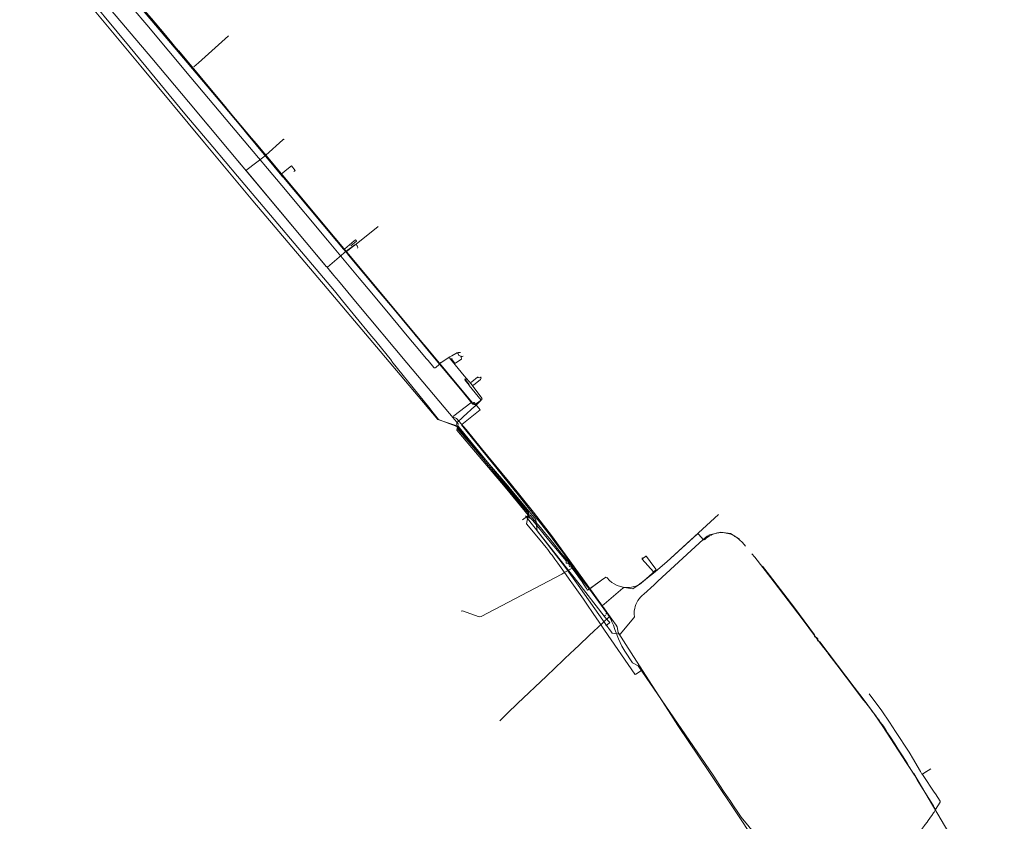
# Model space of a CAD drawing. Header units: metres. Extents: x 101611 to 104516, y 400799 to 405808.
# Tile 6 of 9: x 102099 to 102966, y 404403 to 405108. Entities that reach past the tile are written whole.
import ezdxf
from ezdxf.lldxf.tags import DXFTag

# ---------------------------------------------------------------- set-up
doc = ezdxf.new("R2010")
doc.units = ezdxf.units.M
for name, color, linetype, lineweight in [('B-WE-KL-ET_MS_10 KV_ENEXIS NETBEHEER BV-G', 130, 'KL-MS-SO', 18), ('B-WE-KL-ET_MS_ENEXIS NETBEHEER BV-G', 130, 'KL-MS-SO', 18), ('B-WE-KL-GAS_HD_POLYETHYLEEN PE_110_8 BAR_ENEXIS NETBEHEER BV-G', 30, 'KL-GAS_HD-SO', 18), ('B-WE-KL-GAS_HD_POLYETHYLEEN PE_160_8 BAR_ENEXIS NETBEHEER BV-G', 30, 'KL-GAS_HD-SO', 18), ('B-WE-KL-GAS_HD_POLYETHYLEEN PE_32_8 BAR_ENEXIS NETBEHEER BV-G', 30, 'KL-GAS_HD-SO', 18), ('B-WE-KL-GAS_HD_POLYETHYLEEN PE_63_8 BAR_ENEXIS NETBEHEER BV-G', 30, 'KL-GAS_HD-SO', 18), ('B-WE-KL-GAS_HD_STAAL_100_8 BAR_ENEXIS NETBEHEER BV-G', 30, 'KL-GAS_HD-SO', 18), ('B-WE-KL-GAS_HD_STAAL_150_8 BAR_ENEXIS NETBEHEER BV-G', 30, 'KL-GAS_HD-SO', 18), ('B-WE-KL-GAS_HD_STAAL_50_8 BAR_ENEXIS NETBEHEER BV-G', 30, 'KL-GAS_HD-SO', 18), ('B-WE-KL-GAS_HD_STAAL_60_8 BAR_ENEXIS NETBEHEER BV-G', 30, 'KL-GAS_HD-SO', 18), ('B-WE-KL-GAS_HD_STAAL_80_8 BAR_ENEXIS NETBEHEER BV-G', 30, 'KL-GAS_HD-SO', 18), ('B-WE-KL-GAS_HD_STAAL_80_ENEXIS NETBEHEER BV-G', 30, 'KL-GAS_HD-SO', 18), ('B-WE-KL-WATER_GRIJS GIETIJZER_100_BRABANT WATER-G', 170, 'KL-WATER-SO', 18), ('B-WE-KL-WATER_POLYETHYLEEN PE_160_BRABANT WATER-G', 170, 'KL-WATER-SO', 18), ('B-WE-KL-WATER_POLYVINYLCHLORIDE PVC_110_BRABANT WATER-G', 170, 'KL-WATER-SO', 18), ('B-WE-KL-WATER_POLYVINYLCHLORIDE PVC_160_BRABANT WATER-G', 170, 'KL-WATER-SO', 18)]:
    doc.layers.add(name, color=color, linetype=linetype, lineweight=lineweight)
tags = doc.linetypes.add('KL-GAS_HD-SO', pattern='A,4,-1,[69,NLCS.SHX,S=0.5,R=0,X=0,Y=0],-1,4,-1,["H",Standard,S=1,R=0,X=0,Y=-0.5],-2', length=13).pattern_tags.tags
tags[18] = DXFTag(74, 10)
tags = doc.linetypes.add('KL-MS-SO', pattern='A,4,-1,[103,NLCS.SHX,S=0.75,R=0,X=0,Y=0],-1,4,-1,["M",Standard,S=1,R=0,X=0,Y=-0.5],-2', length=13).pattern_tags.tags
tags[18] = DXFTag(74, 10)
doc.linetypes.add('KL-WATER-SO', pattern='A,7,-0.5,[168,NLCS.SHX,S=0.75,R=0,X=0.75,Y=0],-2', length=9.5)

msp = doc.modelspace()

# ---------------------------------------------------------------- linework, layer by layer
at = {"layer": 'B-WE-KL-ET_MS_10 KV_ENEXIS NETBEHEER BV-G', "flags": 128}
for points in [[(102112.695, 405198), (102144.29, 405159.09), (102168.68, 405129.35), (102214.99, 405074.33), (102247.13, 405035.91), (102278.685, 404998.442)], [(102302.736, 405004.125), (102283.964, 405026.473), (102283.531, 405027.011), (102283.159, 405027.467), (102281.644, 405029.309), (102279.53, 405031.861), (102277.788, 405033.956), (102238.558, 405080.839), (102238.162, 405081.242), (102237.254, 405082.28), (102236.097, 405083.632), (102234.909, 405085.034), (102232.482, 405087.918), (102225.746, 405096.026), (102214.573, 405109.413), (102210.564, 405114.202), (102202.119, 405124.271), (102197.682, 405129.551), (102190.541, 405138.145), (102189.601, 405139.27), (102188.06, 405141.051), (102186.373, 405143.025), (102184.542, 405145.191), (102183.572, 405146.346), (102181.522, 405148.801), (102179.328, 405151.448), (102176.989, 405154.287), (102175.765, 405155.779), (102173.208, 405158.907), (102171.876, 405160.543), (102169.101, 405163.959), (102167.66, 405165.739), (102161.577, 405173.191), (102149.093, 405188.053), (102147.941, 405189.519), (102145.075, 405193.126), (102143.486, 405195.096), (102142.316, 405196.527), (102141.102, 405198)], [(102144.29, 405159.09), (102168.68, 405129.35), (102214.99, 405074.33), (102247.13, 405035.91), (102283.079, 404993.224), (102350.94, 404912.1)], [(102479.417, 404807.863), (102478.879, 404808.451), (102477.38, 404810.354), (102475.913, 404810.61), (102469.63, 404806.689), (102468.645, 404805.713), (102467.725, 404804.645), (102465.2, 404802.451), (102464.544, 404802.015), (102463.807, 404801.924), (102463.17, 404802.309), (102458.204, 404808.263), (102456.927, 404809.802), (102447.829, 404820.823), (102441.367, 404828.418), (102425.933, 404846.912), (102408.774, 404867.594), (102397.552, 404880.824), (102369.589, 404914.158), (102329.393, 404962.418), (102296.371, 405001.812), (102285.14, 405014.862), (102249.34, 405057.319), (102210.651, 405103.732), (102186.59, 405132.338), (102178.665, 405141.851), (102166.496, 405156.592)], [(102479.417, 404807.863), (102478.879, 404808.451), (102477.38, 404810.354), (102475.913, 404810.61), (102469.63, 404806.689), (102468.645, 404805.713), (102467.725, 404804.645), (102465.2, 404802.451), (102464.544, 404802.015), (102463.807, 404801.924), (102463.17, 404802.309), (102458.204, 404808.263), (102456.927, 404809.802), (102447.829, 404820.823), (102441.367, 404828.418), (102425.933, 404846.912), (102408.774, 404867.594), (102397.552, 404880.824), (102369.589, 404914.158), (102329.393, 404962.418), (102296.371, 405001.812), (102285.14, 405014.862), (102249.34, 405057.319), (102210.651, 405103.732), (102186.59, 405132.338), (102178.665, 405141.851), (102166.496, 405156.592)], [(102486.883, 404815.299), (102486.761, 404815.285), (102486.618, 404815.289), (102486.454, 404815.311), (102486.269, 404815.352), (102485.971, 404815.411), (102485.672, 404815.436), (102485.372, 404815.427), (102485.071, 404815.383), (102484.494, 404815.266), (102484.011, 404815.148), (102483.542, 404814.994), (102483.086, 404814.802), (102482.645, 404814.573), (102479.177, 404812.599), (102477.46, 404811.575), (102469.63, 404806.689), (102469.342, 404806.487), (102469.082, 404806.257), (102468.85, 404805.999), (102468.645, 404805.713), (102468.444, 404805.421), (102468.224, 404805.146), (102467.984, 404804.887), (102467.725, 404804.645), (102465.2, 404802.451), (102464.887, 404802.213), (102464.544, 404802.015), (102464.366, 404801.944), (102464.184, 404801.905), (102463.997, 404801.899), (102463.807, 404801.924), (102463.623, 404801.979), (102463.455, 404802.062), (102463.304, 404802.172), (102463.17, 404802.309), (102458.204, 404808.263), (102456.927, 404809.802), (102447.829, 404820.823), (102441.367, 404828.418), (102425.933, 404846.912), (102408.774, 404867.594), (102397.552, 404880.824), (102369.589, 404914.158), (102329.393, 404962.418), (102296.371, 405001.812), (102285.14, 405014.862), (102249.34, 405057.319), (102210.651, 405103.732), (102186.59, 405132.338), (102178.665, 405141.851), (102166.496, 405156.592)], [(102486.883, 404815.299), (102486.761, 404815.285), (102486.618, 404815.289), (102486.454, 404815.311), (102486.269, 404815.352), (102485.971, 404815.411), (102485.672, 404815.436), (102485.372, 404815.427), (102485.071, 404815.383), (102484.494, 404815.266), (102484.011, 404815.148), (102483.542, 404814.994), (102483.086, 404814.802), (102482.645, 404814.573), (102479.177, 404812.599), (102477.46, 404811.575), (102469.63, 404806.689), (102469.342, 404806.487), (102469.082, 404806.257), (102468.85, 404805.999), (102468.645, 404805.713), (102468.444, 404805.421), (102468.224, 404805.146), (102467.984, 404804.887), (102467.725, 404804.645), (102465.2, 404802.451), (102464.887, 404802.213), (102464.544, 404802.015), (102464.366, 404801.944), (102464.184, 404801.905), (102463.997, 404801.899), (102463.807, 404801.924), (102463.623, 404801.979), (102463.455, 404802.062), (102463.304, 404802.172), (102463.17, 404802.309), (102458.204, 404808.263), (102456.927, 404809.802), (102447.829, 404820.823), (102441.367, 404828.418), (102425.933, 404846.912), (102408.774, 404867.594), (102397.552, 404880.824), (102369.589, 404914.158), (102329.393, 404962.418), (102296.371, 405001.812), (102285.14, 405014.862), (102249.34, 405057.319), (102210.651, 405103.732), (102186.59, 405132.338), (102178.665, 405141.851), (102166.496, 405156.592)], [(102486.883, 404815.299), (102486.761, 404815.285), (102486.618, 404815.289), (102486.454, 404815.311), (102486.269, 404815.352), (102485.971, 404815.411), (102485.672, 404815.436), (102485.372, 404815.427), (102485.071, 404815.383), (102484.494, 404815.266), (102484.011, 404815.148), (102483.542, 404814.994), (102483.086, 404814.802), (102482.645, 404814.573), (102479.177, 404812.599), (102477.46, 404811.575), (102469.63, 404806.689), (102469.342, 404806.487), (102469.082, 404806.257), (102468.85, 404805.999), (102468.645, 404805.713), (102468.444, 404805.421), (102468.224, 404805.146), (102467.984, 404804.887), (102467.725, 404804.645), (102465.2, 404802.451), (102464.887, 404802.213), (102464.544, 404802.015), (102464.366, 404801.944), (102464.184, 404801.905), (102463.997, 404801.899), (102463.807, 404801.924), (102463.623, 404801.979), (102463.455, 404802.062), (102463.304, 404802.172), (102463.17, 404802.309), (102458.204, 404808.263), (102456.927, 404809.802), (102447.829, 404820.823), (102441.367, 404828.418), (102425.933, 404846.912), (102408.774, 404867.594), (102397.552, 404880.824), (102369.589, 404914.158), (102329.393, 404962.418), (102296.371, 405001.812), (102285.14, 405014.862), (102249.34, 405057.319), (102210.651, 405103.732), (102186.59, 405132.338), (102178.665, 405141.851), (102166.496, 405156.592)], [(102479.417, 404807.863), (102478.879, 404808.451), (102477.38, 404810.354), (102475.913, 404810.61), (102469.63, 404806.689), (102468.645, 404805.713), (102467.725, 404804.645), (102465.2, 404802.451), (102464.544, 404802.015), (102463.807, 404801.924), (102463.17, 404802.309), (102458.204, 404808.263), (102456.927, 404809.802), (102447.829, 404820.823), (102441.367, 404828.418), (102425.933, 404846.912), (102408.774, 404867.594), (102397.552, 404880.824), (102369.589, 404914.158), (102329.393, 404962.418), (102296.371, 405001.812), (102285.14, 405014.862), (102249.34, 405057.319), (102210.651, 405103.732), (102186.59, 405132.338), (102178.665, 405141.851), (102166.496, 405156.592)], [(102168.68, 405129.35), (102214.99, 405074.33), (102247.13, 405035.91), (102283.079, 404993.224), (102296.73, 404976.905)], [(102330.094, 404970.127), (102329.454, 404970.896), (102298.413, 405008.356), (102297.134, 405009.894), (102292.328, 405015.65), (102239.534, 405078.412), (102196.712, 405129.075), (102196.072, 405129.844)], [(102296.73, 404976.905), (102297.621, 404975.84), (102298.192, 404975.823), (102298.506, 404976.115), (102298.837, 404976.386), (102313.515, 404987.601), (102315.359, 404989.135), (102330.289, 405002.628), (102330.824, 405003.078), (102331.316, 405003.019), (102331.404, 405002.907)], [(102298.911, 404974.298), (102298.123, 404975.242), (102298.192, 404975.823), (102298.506, 404976.115), (102298.837, 404976.386), (102313.515, 404987.601), (102315.359, 404989.135), (102330.289, 405002.628), (102330.824, 405003.078), (102331.316, 405003.019), (102331.404, 405002.907)], [(102495.658, 404773.049), (102410.401, 404875.383), (102306.929, 404999.209), (102305.379, 405001.041), (102302.736, 405004.125)], [(102278.685, 404998.442), (102283.079, 404993.224)], [(102283.079, 404993.224), (102350.94, 404912.1), (102368.563, 404891.178), (102368.767, 404890.968), (102370.225, 404889.204), (102375.23, 404883.26), (102379.233, 404878.435), (102391.581, 404863.603), (102395.81, 404858.54), (102439.52, 404806.34), (102481.79, 404756.2), (102484.68, 404752.62), (102483.47, 404747.03), (102485.502, 404744.686)], [(102298.911, 404974.298), (102350.94, 404912.1), (102367.63, 404892.286)], [(102414.178, 404926.354), (102393.319, 404909.493), (102392.534, 404908.874), (102391.737, 404908.27), (102387.28, 404904.965), (102387.053, 404904.772), (102386.896, 404904.666), (102386.436, 404904.452), (102385.936, 404904.415), (102385.898, 404904.419), (102385.358, 404904.606), (102385.293, 404904.645), (102385.077, 404904.829), (102330.736, 404969.361), (102377.512, 404913.814), (102330.736, 404969.361), (102330.094, 404970.127)], [(102504.522, 404793.962), (102504.471, 404793.541), (102504.192, 404793.323), (102503.208, 404793.185), (102502.448, 404793.493), (102502.057, 404793.641), (102501.696, 404793.583), (102496.763, 404789.708), (102496.162, 404789.173), (102495.896, 404788.564), (102496.095, 404787.92), (102505.595, 404775.155), (102505.786, 404774.732), (102505.684, 404774.313), (102505.173, 404773.824), (102504.654, 404773.399), (102504.153, 404773.013), (102499.644, 404769.655), (102499.351, 404769.547), (102499.262, 404769.548), (102499.13, 404769.571), (102498.879, 404769.693), (102498.369, 404770.068), (102497.409, 404770.948), (102496.008, 404772.606), (102495.901, 404772.757), (102495.658, 404773.049), (102455.06, 404821.778), (102453.817, 404823.105), (102451.642, 404825.404), (102450.839, 404826.295), (102450.052, 404827.205), (102448.201, 404829.322), (102447.548, 404830.079), (102446.905, 404830.844), (102412.451, 404872.439), (102411.811, 404873.208), (102411.168, 404873.973), (102404.75, 404881.572), (102403.461, 404883.102), (102386.952, 404902.765), (102386.813, 404902.981), (102386.563, 404903.711), (102386.606, 404904.121), (102386.797, 404904.483), (102386.854, 404904.554), (102387.053, 404904.772), (102387.28, 404904.965), (102391.737, 404908.27), (102392.534, 404908.874), (102393.319, 404909.493), (102414.178, 404926.354)], [(102350.94, 404912.1), (102368.563, 404891.178), (102368.767, 404890.968), (102370.225, 404889.204), (102375.23, 404883.26), (102379.233, 404878.435), (102391.581, 404863.603), (102395.81, 404858.54), (102439.52, 404806.34), (102481.79, 404756.2), (102484.68, 404752.62), (102483.47, 404747.03), (102500.088, 404727.84), (102525.97, 404696.89), (102546.433, 404672.13), (102544.87, 404664.54), (102545.148, 404664.206)], [(102367.63, 404892.286), (102368.563, 404891.178), (102368.767, 404890.968), (102369.606, 404890.509), (102386.2, 404904.498), (102393.771, 404910.08), (102394.276, 404910.301), (102394.41, 404910.325), (102395.069, 404910.174), (102395.114, 404910.141), (102395.58, 404909.725), (102395.871, 404909.189), (102396.031, 404908.573), (102396.199, 404907.852), (102396.218, 404907.761), (102396.152, 404907.237)], [(102371.104, 404888.159), (102370.225, 404889.204), (102369.606, 404890.509), (102386.2, 404904.498), (102393.771, 404910.08), (102394.276, 404910.301), (102394.41, 404910.325), (102395.069, 404910.174), (102395.114, 404910.141), (102395.58, 404909.725), (102395.871, 404909.189), (102396.031, 404908.573), (102396.199, 404907.852), (102396.218, 404907.761), (102396.152, 404907.237)], [(102371.104, 404888.159), (102375.23, 404883.26), (102379.233, 404878.435), (102391.581, 404863.603), (102395.81, 404858.54), (102439.52, 404806.34), (102481.79, 404756.2), (102484.68, 404752.62), (102483.816, 404748.631), (102486.498, 404745.52)], [(102485.104, 404813.184), (102484.958, 404813.497), (102484.617, 404814.278), (102484.538, 404814.472), (102484.481, 404814.679), (102484.475, 404814.894), (102484.49, 404815.058), (102484.528, 404815.161), (102484.611, 404815.234), (102484.782, 404815.324), (102485.071, 404815.383), (102485.372, 404815.427), (102485.672, 404815.436), (102485.971, 404815.411), (102486.269, 404815.352), (102486.454, 404815.311), (102486.618, 404815.289), (102486.761, 404815.285), (102486.883, 404815.299)], [(102485.104, 404813.184), (102484.958, 404813.497), (102484.617, 404814.278), (102484.538, 404814.472), (102484.481, 404814.679), (102484.475, 404814.894), (102484.49, 404815.058), (102484.528, 404815.161), (102484.611, 404815.234), (102484.782, 404815.324), (102485.071, 404815.383), (102485.372, 404815.427), (102485.672, 404815.436), (102485.971, 404815.411), (102486.269, 404815.352), (102486.454, 404815.311), (102486.618, 404815.289), (102486.761, 404815.285), (102486.883, 404815.299)], [(102485.104, 404813.184), (102484.958, 404813.497), (102484.617, 404814.278), (102484.538, 404814.472), (102484.481, 404814.679), (102484.475, 404814.894), (102484.49, 404815.058), (102484.528, 404815.161), (102484.611, 404815.234), (102484.782, 404815.324), (102485.071, 404815.383), (102485.372, 404815.427), (102485.672, 404815.436), (102485.971, 404815.411), (102486.269, 404815.352), (102486.454, 404815.311), (102486.618, 404815.289), (102486.761, 404815.285), (102486.883, 404815.299)], [(102489.103, 404812.321), (102487.598, 404812.038), (102487.457, 404812.028), (102487.317, 404812.05), (102486.849, 404812.182), (102486.682, 404812.254), (102485.104, 404813.184)], [(102489.103, 404812.321), (102487.598, 404812.038), (102487.457, 404812.028), (102487.317, 404812.05), (102486.849, 404812.182), (102486.682, 404812.254), (102485.104, 404813.184)], [(102489.103, 404812.321), (102487.598, 404812.038), (102487.457, 404812.028), (102487.317, 404812.05), (102486.849, 404812.182), (102486.682, 404812.254), (102485.104, 404813.184)], [(102479.18, 404810.451), (102479.126, 404810.237), (102479.098, 404810.027), (102479.095, 404809.822), (102479.118, 404809.621), (102479.166, 404809.425), (102479.24, 404809.234), (102479.339, 404809.047), (102479.464, 404808.865), (102481.456, 404806.258), (102481.54, 404806.168), (102481.636, 404806.101), (102481.745, 404806.057), (102481.867, 404806.036), (102481.993, 404806.037), (102482.113, 404806.057), (102482.229, 404806.096), (102482.339, 404806.155), (102483.672, 404807.001)], [(102479.18, 404810.451), (102479.126, 404810.237), (102479.098, 404810.027), (102479.095, 404809.822), (102479.118, 404809.621), (102479.166, 404809.425), (102479.24, 404809.234), (102479.339, 404809.047), (102479.464, 404808.865), (102481.456, 404806.258), (102481.54, 404806.168), (102481.636, 404806.101), (102481.745, 404806.057), (102481.867, 404806.036), (102481.993, 404806.037), (102482.113, 404806.057), (102482.229, 404806.096), (102482.339, 404806.155), (102483.672, 404807.001)], [(102479.18, 404810.451), (102479.126, 404810.237), (102479.098, 404810.027), (102479.095, 404809.822), (102479.118, 404809.621), (102479.166, 404809.425), (102479.24, 404809.234), (102479.339, 404809.047), (102479.464, 404808.865), (102481.456, 404806.258), (102481.54, 404806.168), (102481.636, 404806.101), (102481.745, 404806.057), (102481.867, 404806.036), (102481.993, 404806.037), (102482.113, 404806.057), (102482.229, 404806.096), (102482.339, 404806.155), (102483.672, 404807.001)], [(102504.534, 404793.972), (102504.749, 404793.697), (102504.981, 404792.993), (102504.981, 404792.985), (102504.767, 404792.265), (102504.26, 404791.688), (102498.194, 404786.776), (102496.795, 404786.98), (102496.095, 404787.92), (102490.004, 404794.999), (102479.417, 404807.863)], [(102504.534, 404793.972), (102504.749, 404793.697), (102504.981, 404792.993), (102504.981, 404792.985), (102504.767, 404792.265), (102504.26, 404791.688), (102498.194, 404786.776), (102496.795, 404786.98), (102496.095, 404787.92), (102490.004, 404794.999), (102479.417, 404807.863)], [(102504.534, 404793.972), (102504.749, 404793.697), (102504.981, 404792.993), (102504.981, 404792.985), (102504.767, 404792.265), (102504.26, 404791.688), (102498.194, 404786.776), (102496.795, 404786.98), (102496.095, 404787.92), (102490.004, 404794.999), (102479.417, 404807.863)], [(102483.672, 404807.001), (102487.625, 404809.51), (102487.697, 404809.57), (102487.741, 404809.642), (102487.756, 404809.724), (102487.742, 404809.817), (102487.394, 404811.029), (102487.386, 404811.118), (102487.414, 404811.203), (102487.636, 404811.599), (102487.695, 404811.67), (102487.777, 404811.712), (102489.235, 404812.143)], [(102483.672, 404807.001), (102487.625, 404809.51), (102487.697, 404809.57), (102487.741, 404809.642), (102487.756, 404809.724), (102487.742, 404809.817), (102487.394, 404811.029), (102487.386, 404811.118), (102487.414, 404811.203), (102487.636, 404811.599), (102487.695, 404811.67), (102487.777, 404811.712), (102489.235, 404812.143)], [(102483.672, 404807.001), (102487.625, 404809.51), (102487.697, 404809.57), (102487.741, 404809.642), (102487.756, 404809.724), (102487.742, 404809.817), (102487.394, 404811.029), (102487.386, 404811.118), (102487.414, 404811.203), (102487.636, 404811.599), (102487.695, 404811.67), (102487.777, 404811.712), (102489.235, 404812.143)], [(102637.127, 404551.228), (102625.559, 404569.037), (102624.714, 404574.113), (102623.853, 404575.465), (102620.006, 404580.735), (102617.097, 404584.805), (102594.608, 404616.093), (102567.659, 404653.068), (102550.947, 404674.964), (102530.37, 404700.481), (102505.147, 404730.899), (102491.697, 404747.533), (102483.334, 404757.26), (102481.92, 404757.909), (102480.692, 404758.499), (102480.817, 404759.549), (102495.721, 404771.1), (102495.932, 404771.312), (102496.008, 404772.606), (102495.901, 404772.757), (102495.658, 404773.049)], [(102485.502, 404744.686), (102500.088, 404727.84), (102525.97, 404696.89), (102546.54, 404672), (102547.955, 404670.328), (102549.34, 404668.678), (102550.32, 404667.505), (102554.149, 404662.889), (102564.355, 404650.625), (102579.86, 404631.96), (102580.067, 404631.663), (102579.9, 404631.34), (102579.844, 404629.944), (102581.557, 404629.957), (102581.745, 404629.715), (102582.109, 404629.265)], [(102486.498, 404745.52), (102500.03, 404729.824), (102527.048, 404697.103), (102530.193, 404693.356), (102534.455, 404688.297), (102541.99, 404679.365), (102544.976, 404675.857)], [(102541.366, 404668.156), (102546.959, 404672.18), (102546.973, 404672.205), (102547.017, 404673.01), (102547.017, 404673.274), (102547.016, 404673.294), (102546.959, 404673.513), (102544.976, 404675.857)], [(102541.366, 404668.156), (102546.959, 404672.18), (102546.973, 404672.205), (102547.017, 404673.01), (102547.017, 404673.274), (102547.016, 404673.294), (102546.959, 404673.513), (102544.976, 404675.857)], [(102541.366, 404668.156), (102546.959, 404672.18), (102546.973, 404672.205), (102547.017, 404673.01), (102547.017, 404673.274), (102547.016, 404673.294), (102546.959, 404673.513), (102544.976, 404675.857)], [(102541.366, 404668.156), (102546.951, 404672.175), (102546.998, 404672.192), (102547.938, 404672.25), (102547.987, 404672.249), (102548.029, 404672.236), (102550.385, 404669.417)], [(102541.366, 404668.156), (102546.951, 404672.175), (102546.998, 404672.192), (102547.938, 404672.25), (102547.987, 404672.249), (102548.029, 404672.236), (102550.385, 404669.417)], [(102541.366, 404668.156), (102546.951, 404672.175), (102546.998, 404672.192), (102547.938, 404672.25), (102547.987, 404672.249), (102548.029, 404672.236), (102550.385, 404669.417)], [(102550.385, 404669.417), (102553.142, 404666.118), (102555.179, 404663.663), (102557.149, 404661.285), (102561.785, 404655.675), (102563.563, 404653.528), (102565.327, 404651.389), (102572.126, 404643.06), (102575.437, 404638.943), (102578.91, 404634.565), (102580.707, 404632.278), (102584.417, 404627.505)], [(102713.928, 404672.85), (102668.45, 404631.21), (102658.572, 404622.802)], [(102545.148, 404664.206), (102559.555, 404647.095), (102562.266, 404643.704), (102563.582, 404642.015), (102566.135, 404638.65), (102567.408, 404636.962), (102569.91, 404633.588), (102572.581, 404629.901), (102579.797, 404619.809), (102582.537, 404615.956), (102586.305, 404610.645), (102592.112, 404602.419), (102595.064, 404598.221), (102598.048, 404593.967), (102603.73, 404585.738), (102606.3, 404581.916), (102608.774, 404578.187), (102611.152, 404574.551), (102613.435, 404571.01)], [(102582.109, 404629.265), (102582.585, 404628.675), (102582.6, 404628.15), (102582.659, 404627.061), (102583.69, 404626.705), (102584.365, 404626.54), (102584.71, 404626.071), (102585.139, 404625.497), (102585.792, 404624.631), (102589.479, 404619.78), (102590.701, 404618.089), (102591.335, 404617.19), (102591.646, 404616.741), (102592.245, 404615.873), (102593.08, 404614.651), (102593.841, 404613.523), (102594.74, 404612.165), (102595.865, 404610.331), (102596.75, 404608.91), (102597.593, 404607.586), (102598.225, 404606.625), (102598.716, 404606.214), (102599.32, 404606.425), (102610.975, 404615.045), (102614.74, 404617.64), (102615.87, 404617.26), (102615.99, 404617.083), (102616.119, 404616.903), (102617.626, 404615.162), (102618.088, 404614.745), (102619.949, 404613.104), (102622.114, 404611.726), (102624.82, 404610.472), (102627.639, 404609.449), (102631.208, 404608.573), (102636.389, 404607.761), (102638.505, 404607.525), (102643.24, 404610.515), (102656.85, 404621.271), (102658.572, 404622.802), (102668.45, 404631.21), (102695.078, 404655.591), (102696.315, 404655.48), (102700.67, 404650.63), (102701.323, 404650.548), (102701.825, 404650.975), (102703.325, 404652.223), (102703.775, 404652.55), (102704.003, 404652.735), (102705.972, 404654.007), (102707.433, 404654.71), (102707.736, 404654.845), (102710.952, 404656.118), (102712.026, 404656.434), (102712.365, 404656.513), (102712.96, 404656.61)], [(102719.316, 404656.73), (102717.956, 404656.931), (102717.606, 404656.955), (102717.268, 404656.969), (102716.941, 404656.973), (102714.226, 404656.849), (102712.96, 404656.61)], [(102737.861, 404644.844), (102735.017, 404648.117), (102732.529, 404650.552), (102731.805, 404651.175), (102731.44, 404651.474), (102730.706, 404652.049), (102729.221, 404653.102), (102728.468, 404653.58), (102727.329, 404654.236), (102724.783, 404655.41), (102722.284, 404656.198), (102721.556, 404656.366), (102720.821, 404656.508), (102719.316, 404656.73)], [(102521.269, 404491.204), (102528.195, 404497.959), (102529.634, 404499.347), (102535.63, 404505.072), (102537.079, 404506.451), (102562.501, 404530.557), (102584.579, 404551.551), (102586.032, 404552.926), (102605.487, 404571.239), (102606.939, 404572.614), (102617.987, 404583.145), (102618.076, 404583.245), (102618.096, 404583.365), (102618.026, 404583.506), (102617.097, 404584.805), (102612.924, 404590.611), (102612.863, 404590.679), (102611.817, 404591.749), (102611.582, 404591.961), (102611.472, 404592.143), (102611.528, 404592.334), (102611.688, 404592.5), (102611.784, 404592.591), (102611.883, 404592.676), (102613.422, 404593.986), (102629.674, 404607.864), (102630.071, 404608.175), (102630.487, 404608.45), (102631.421, 404608.688), (102633.522, 404608.599), (102635.512, 404608.692), (102637.333, 404608.939), (102639.283, 404609.356), (102641.139, 404609.902), (102643.001, 404610.615), (102643.527, 404610.867), (102644.272, 404611.331), (102649.781, 404615.684), (102653.642, 404619.372), (102655.111, 404620.729), (102657.289, 404622.674), (102658.293, 404623.479), (102658.667, 404623.748), (102658.919, 404624.01), (102658.993, 404624.348), (102658.834, 404624.727), (102653.78, 404631.529), (102650.5, 404635.959), (102650.273, 404636.141), (102649.991, 404636.15), (102649.57, 404635.917), (102647.49, 404634.27), (102647.318, 404634.208), (102647.139, 404634.239), (102646.989, 404634.342), (102646.907, 404634.432), (102646.895, 404634.569), (102646.934, 404634.639)], [(102656.85, 404621.271), (102657.043, 404621.904), (102656.699, 404622.454), (102646.73, 404633.4), (102646.795, 404634.415), (102646.847, 404634.491), (102646.934, 404634.639)], [(102658.572, 404622.802), (102658.435, 404622.685), (102656.735, 404622.415), (102646.73, 404633.4), (102646.795, 404634.415), (102646.847, 404634.491), (102646.934, 404634.639)], [(102584.417, 404627.505), (102585.374, 404626.274), (102585.499, 404625.842), (102585.172, 404625.533), (102577.67, 404621.367), (102575.912, 404620.415), (102505.102, 404582.98), (102503.273, 404582.839), (102488.457, 404587.952), (102487.256, 404587.859)], [(102487.256, 404587.859), (102488.457, 404587.952), (102503.273, 404582.839), (102505.102, 404582.98), (102575.912, 404620.415), (102577.67, 404621.367), (102585.172, 404625.533), (102586.047, 404625.364), (102586.338, 404625.024), (102588.205, 404622.556), (102590.402, 404619.391)], [(102800.83, 404564.082), (102800.425, 404564.565), (102799.635, 404564.745), (102798.499, 404565.045), (102798.68, 404566.205), (102798.565, 404566.99), (102781.08, 404590.43), (102758.975, 404619.405), (102752.705, 404627.473)], [(102590.402, 404619.391), (102592.041, 404617.53), (102599.66, 404607.795), (102600.094, 404607.385), (102600.682, 404607.43), (102610.975, 404615.045), (102614.74, 404617.64), (102615.87, 404617.26), (102615.99, 404617.083), (102616.119, 404616.903), (102617.626, 404615.162), (102618.088, 404614.745), (102619.949, 404613.104), (102622.114, 404611.726), (102624.82, 404610.472), (102627.639, 404609.449), (102631.208, 404608.573), (102636.389, 404607.761), (102638.505, 404607.525), (102643.24, 404610.515), (102656.85, 404621.271)], [(102613.435, 404571.01), (102640.247, 404532.416), (102640.671, 404532.143), (102641.164, 404532.251), (102646.069, 404535.667), (102646.518, 404535.764), (102646.904, 404535.515), (102669.79, 404500.09), (102678.04, 404487.18), (102706.02, 404445.655), (102733.94, 404403.98), (102761.525, 404362.295), (102787.93, 404323.49), (102793.79, 404315.345), (102794.48, 404315.09), (102797.852, 404315.739), (102801.95, 404317.035), (102803.697, 404317.849), (102805.408, 404318.659), (102807.085, 404319.464), (102808.728, 404320.264), (102810.335, 404321.06), (102813.616, 404322.75), (102815.119, 404323.532), (102817.201, 404324.626), (102821.997, 404327.188), (102825.685, 404329.352), (102826.283, 404329.744), (102828.71, 404331.56), (102829.528, 404332.452), (102830.416, 404333.436), (102831.373, 404334.514), (102832.4, 404335.685), (102833.013, 404336.434), (102834.202, 404337.861), (102834.777, 404338.539), (102835.339, 404339.194), (102835.888, 404339.825), (102838.614, 404342.848), (102841.08, 404345.215), (102841.452, 404345.556), (102842.655, 404346.637), (102843.527, 404347.408), (102843.985, 404347.809), (102845.444, 404349.069), (102846.487, 404349.96), (102848.16, 404351.37), (102857.73, 404359.335)], [(102903.17, 404416.448), (102902.674, 404417.267), (102901.172, 404419.731), (102899.293, 404422.787), (102889.36, 404438.764), (102886.504, 404443.367), (102882.007, 404450.715), (102880.05, 404453.882), (102878.059, 404457.079), (102876.035, 404460.305), (102872.01, 404466.606), (102869.138, 404471.087), (102865.41, 404476.88), (102862.936, 404480.776), (102861.681, 404482.695), (102859.135, 404486.475), (102856.768, 404489.781), (102855.36, 404491.737), (102853.503, 404494.298), (102852.56, 404495.585), (102851.61, 404496.87), (102850.795, 404497.955), (102850.439, 404498.424), (102849.697, 404499.377), (102849.574, 404499.531), (102841.225, 404510.575), (102833.555, 404520.9), (102803.21, 404560.87), (102802.41, 404561.39), (102801.114, 404561.629), (102801.415, 404562.9), (102801.405, 404563.395), (102800.83, 404564.082)], [(102836.538, 404340.545), (102835.888, 404339.825), (102835.339, 404339.194), (102834.777, 404338.539), (102834.202, 404337.861), (102833.013, 404336.434), (102832.4, 404335.685), (102831.373, 404334.514), (102830.416, 404333.436), (102829.528, 404332.452), (102828.71, 404331.56), (102826.283, 404329.744), (102825.685, 404329.352), (102821.997, 404327.188), (102817.201, 404324.626), (102815.119, 404323.532), (102813.616, 404322.75), (102810.335, 404321.06), (102808.728, 404320.264), (102807.085, 404319.464), (102805.408, 404318.659), (102803.697, 404317.849), (102801.95, 404317.035), (102797.852, 404315.739), (102794.48, 404315.09), (102793.79, 404315.345), (102787.93, 404323.49), (102761.525, 404362.295), (102733.94, 404403.98), (102706.02, 404445.655), (102678.04, 404487.18), (102669.79, 404500.09), (102646.904, 404535.515), (102637.127, 404551.228)], [(102864.634, 404490.205), (102857.93, 404499.92), (102846.758, 404514.926)], [(102869.943, 404481.97), (102864.634, 404490.205)], [(102891.871, 404446.665), (102891.089, 404448.273), (102885.685, 404457.37), (102881.755, 404463.645), (102869.943, 404481.97)], [(102901.1, 404448.997), (102893.348, 404444.252), (102893.13, 404444.223), (102892.981, 404444.384), (102891.871, 404446.665)], [(102894.238, 404443.075), (102893.673, 404443.997), (102893.803, 404444.531), (102901.099, 404448.997)], [(102904.019, 404428.553), (102894.238, 404443.075)], [(102952.371, 404354.076), (102951.52, 404353.648), (102951.348, 404352.884), (102951.721, 404352.12), (102951.361, 404350.849), (102929.875, 404336.04), (102919.74, 404328.885), (102918.708, 404328.804), (102918.455, 404328.982), (102873.492, 404372.228), (102873.289, 404372.827), (102873.58, 404373.39), (102876.329, 404376.321), (102878.842, 404379.03), (102880.386, 404380.712), (102881.119, 404381.516), (102882.702, 404383.158), (102882.905, 404383.359), (102883.349, 404383.818), (102884.984, 404385.667), (102885.631, 404386.44), (102886.328, 404387.292), (102887.076, 404388.222), (102887.875, 404389.231), (102889.888, 404391.859), (102890.853, 404393.127), (102892.702, 404395.569), (102895.268, 404399.001), (102896.069, 404400.083), (102897.588, 404402.153), (102898.655, 404403.625), (102899.982, 404405.479), (102900.604, 404406.359), (102901.766, 404408.026), (102903.303, 404410.295), (102903.76, 404410.989), (102904.932, 404413.171), (102909.283, 404419.809), (102909.277, 404420.497), (102905.07, 404426.993)], [(102905.07, 404426.993), (102904.019, 404428.553)], [(102917.776, 404329.637), (102873.492, 404372.228), (102873.289, 404372.827), (102873.58, 404373.39), (102876.329, 404376.321), (102878.842, 404379.03), (102880.386, 404380.712), (102881.119, 404381.516), (102882.702, 404383.158), (102882.905, 404383.359), (102883.349, 404383.818), (102884.984, 404385.667), (102885.631, 404386.44), (102886.328, 404387.292), (102887.076, 404388.222), (102887.875, 404389.231), (102889.888, 404391.859), (102890.853, 404393.127), (102892.702, 404395.569), (102895.268, 404399.001), (102896.069, 404400.083), (102897.588, 404402.153), (102898.655, 404403.625), (102899.982, 404405.479), (102900.604, 404406.359), (102901.766, 404408.026), (102903.303, 404410.295), (102903.76, 404410.989), (102904.932, 404413.171), (102904.75, 404413.77), (102904.554, 404414.116), (102903.982, 404415.092), (102903.17, 404416.448)]]:
    msp.add_lwpolyline(points, dxfattribs=at)
at = {"layer": 'B-WE-KL-ET_MS_ENEXIS NETBEHEER BV-G', "flags": 128}
for points in [[(102486.883, 404815.299), (102486.761, 404815.285), (102486.618, 404815.289), (102486.454, 404815.311), (102486.269, 404815.352), (102485.971, 404815.411), (102485.672, 404815.436), (102485.372, 404815.427), (102485.071, 404815.383), (102484.494, 404815.266), (102484.011, 404815.148), (102483.542, 404814.994), (102483.086, 404814.802), (102482.645, 404814.573), (102479.177, 404812.599), (102477.46, 404811.575), (102469.63, 404806.689), (102469.342, 404806.487), (102469.082, 404806.257), (102468.85, 404805.999), (102468.645, 404805.713), (102468.444, 404805.421), (102468.224, 404805.146), (102467.984, 404804.887), (102467.725, 404804.645), (102465.2, 404802.451), (102464.887, 404802.213), (102464.544, 404802.015), (102464.366, 404801.944), (102464.184, 404801.905), (102463.997, 404801.899), (102463.807, 404801.924), (102463.623, 404801.979), (102463.455, 404802.062), (102463.304, 404802.172), (102463.17, 404802.309), (102458.204, 404808.263), (102456.927, 404809.802), (102447.829, 404820.823), (102441.367, 404828.418), (102425.933, 404846.912), (102408.774, 404867.594), (102397.552, 404880.824), (102369.589, 404914.158), (102329.393, 404962.418), (102296.371, 405001.812), (102285.14, 405014.862), (102249.34, 405057.319), (102210.651, 405103.732), (102186.59, 405132.338), (102178.665, 405141.851), (102166.496, 405156.592), (102156.947, 405168.453), (102132.941, 405198)], [(102495.658, 404773.049), (102410.401, 404875.383), (102306.929, 404999.209), (102305.379, 405001.041), (102302.736, 405004.125)], [(102501.696, 404793.583), (102496.763, 404789.708), (102496.162, 404789.173), (102495.896, 404788.564), (102496.095, 404787.92), (102505.595, 404775.155), (102505.786, 404774.732), (102505.684, 404774.313), (102505.173, 404773.824), (102504.654, 404773.399), (102504.153, 404773.013), (102499.644, 404769.655), (102499.351, 404769.547), (102499.262, 404769.548), (102499.13, 404769.571), (102498.879, 404769.693), (102498.369, 404770.068), (102497.409, 404770.948), (102496.319, 404772.238)], [(102480.817, 404759.549), (102495.721, 404771.1), (102495.932, 404771.312)], [(102495.932, 404771.312), (102496.008, 404772.606), (102495.901, 404772.757), (102495.658, 404773.049)], [(102637.127, 404551.228), (102625.559, 404569.037), (102624.714, 404574.113), (102623.853, 404575.465), (102620.006, 404580.735), (102617.097, 404584.805), (102594.608, 404616.093), (102567.659, 404653.068), (102550.947, 404674.964), (102530.37, 404700.481), (102505.147, 404730.899), (102491.697, 404747.533), (102483.334, 404757.26), (102481.92, 404757.909), (102480.692, 404758.499), (102480.817, 404759.549)], [(102646.904, 404535.515), (102637.127, 404551.228)], [(102646.904, 404535.515), (102669.79, 404500.09), (102678.04, 404487.18), (102706.02, 404445.655), (102733.94, 404403.98), (102761.525, 404362.295), (102787.93, 404323.49), (102793.79, 404315.345), (102794.48, 404315.09), (102797.852, 404315.739), (102801.95, 404317.035), (102803.697, 404317.849), (102805.408, 404318.659), (102807.085, 404319.464), (102808.728, 404320.264), (102810.335, 404321.06), (102813.616, 404322.75), (102815.119, 404323.532), (102817.201, 404324.626), (102821.997, 404327.188), (102825.685, 404329.352), (102826.283, 404329.744), (102828.71, 404331.56), (102829.528, 404332.452), (102830.416, 404333.436), (102831.373, 404334.514), (102832.4, 404335.685), (102833.013, 404336.434), (102834.202, 404337.861), (102834.777, 404338.539), (102835.339, 404339.194), (102835.888, 404339.825), (102836.538, 404340.545)]]:
    msp.add_lwpolyline(points, dxfattribs=at)
at = {"layer": 'B-WE-KL-GAS_HD_POLYETHYLEEN PE_110_8 BAR_ENEXIS NETBEHEER BV-G', "flags": 128}
for points in [[(102493.449, 404787.704), (102490.916, 404790.756), (102490.552, 404792.181)], [(102493.449, 404787.704), (102494.063, 404786.948)], [(102494.063, 404786.948), (102494.509, 404786.398)], [(102615.141, 404585.526), (102614.728, 404585.243)], [(102615.141, 404585.526), (102615.734, 404585.932)]]:
    msp.add_lwpolyline(points, dxfattribs=at)
at = {"layer": 'B-WE-KL-GAS_HD_POLYETHYLEEN PE_160_8 BAR_ENEXIS NETBEHEER BV-G', "flags": 128}
for points in [[(102498.451, 404771.322), (102498.73, 404771.546), (102503.998, 404764.99), (102487.877, 404752.04), (102487.593, 404751.805), (102491.164, 404747.361), (102537.676, 404690.051), (102565.878, 404653.954), (102571.308, 404646.84), (102577.454, 404638.733), (102581.394, 404633.376), (102592.64, 404617.614), (102595.562, 404613.557), (102615.345, 404586.501)], [(102615.345, 404586.501), (102615.734, 404585.932)], [(102615.734, 404585.932), (102616.139, 404585.341)], [(102616.747, 404584.381), (102616.139, 404585.341)], [(102965.666, 404364.546), (102962.676, 404362.907), (102955.14, 404358.796), (102952.107, 404357.158), (102949.399, 404355.759), (102947.211, 404354.671), (102944.471, 404353.376), (102941.773, 404352.142), (102937.15, 404350.176), (102934.299, 404349.062), (102931.627, 404348.063), (102927.857, 404346.787), (102924.857, 404345.797), (102921.11, 404344.682), (102917.82, 404343.779), (102914.674, 404342.972), (102908.483, 404341.625), (102905.425, 404341.024), (102896.464, 404339.649), (102892.597, 404339.278), (102883.372, 404338.578), (102880.686, 404338.501), (102875.992, 404338.441), (102872.023, 404338.588), (102868.412, 404338.747), (102864.864, 404338.939), (102862.842, 404339.169), (102852.293, 404340.414), (102849.153, 404340.927), (102846.778, 404341.346), (102844.597, 404341.799), (102841.499, 404342.479), (102837.531, 404343.363), (102832.731, 404344.664), (102829.14, 404345.748), (102825.486, 404346.887), (102817.587, 404349.776), (102813.35, 404351.33), (102808.616, 404353.113), (102805.697, 404354.316), (102800.939, 404356.303), (102794.502, 404359.196), (102790.987, 404360.888), (102782.895, 404365.067), (102779.839, 404366.827), (102775.695, 404369.314), (102774.196, 404370.236), (102771.14, 404372.321), (102767.768, 404374.638), (102764.996, 404376.637), (102752.954, 404385.87), (102751.032, 404387.384), (102749.393, 404388.97), (102747.138, 404391.216), (102744.867, 404393.623), (102741.832, 404396.925), (102739.704, 404399.4), (102736.567, 404403.161), (102734.029, 404406.501), (102731.604, 404410.043), (102726.708, 404417.298), (102724.263, 404420.996), (102722.545, 404423.578), (102718.465, 404429.49), (102709.371, 404443.293), (102643.355, 404539.711), (102638.342, 404542.361), (102631.349, 404552.604), (102628.803, 404557.021), (102625.797, 404563.381), (102622.812, 404571.651), (102621.401, 404575.327), (102620.146, 404578.446), (102619.794, 404579.227), (102619.42, 404579.998), (102619.026, 404580.758), (102618.61, 404581.507), (102618.174, 404582.245), (102617.718, 404582.97), (102617.242, 404583.682), (102616.747, 404584.381)]]:
    msp.add_lwpolyline(points, dxfattribs=at)
at = {"layer": 'B-WE-KL-GAS_HD_POLYETHYLEEN PE_32_8 BAR_ENEXIS NETBEHEER BV-G', "flags": 128}
for points in [[(102494.33, 404787.165), (102494.451, 404787.263), (102491.128, 404791.361), (102491.744, 404791.846), (102491.474, 404792.906)], [(102494.063, 404786.948), (102494.33, 404787.165)]]:
    msp.add_lwpolyline(points, dxfattribs=at)
at = {"layer": 'B-WE-KL-GAS_HD_POLYETHYLEEN PE_63_8 BAR_ENEXIS NETBEHEER BV-G', "flags": 128}
for points in [[(102615.345, 404586.501), (102615.753, 404586.789)], [(102616.747, 404584.381), (102617.151, 404584.675)]]:
    msp.add_lwpolyline(points, dxfattribs=at)
at = {"layer": 'B-WE-KL-GAS_HD_STAAL_100_8 BAR_ENEXIS NETBEHEER BV-G', "flags": 128}
for points in [[(102394.765, 404914.109), (102394.334, 404914.625), (102393.985, 404914.333), (102393.089, 404913.573), (102384.845, 404906.632)], [(102394.765, 404914.109), (102395.299, 404913.47), (102390.196, 404909.211)], [(102384.093, 404905.999), (102384.845, 404906.632)], [(102615.087, 404575.107), (102615.93, 404575.74), (102618.172, 404577.776), (102614.121, 404582.204)], [(102615.087, 404575.107), (102614.669, 404574.793)]]:
    msp.add_lwpolyline(points, dxfattribs=at)
at = {"layer": 'B-WE-KL-GAS_HD_STAAL_150_8 BAR_ENEXIS NETBEHEER BV-G', "flags": 128}
for points in [[(102140.716, 405198), (102164.2, 405169.489), (102198.269, 405127.881), (102226.868, 405093.865), (102250.644, 405065.689)], [(102250.644, 405065.689), (102254.245, 405061.422), (102262.616, 405051.242), (102294.852, 405012.809), (102305.635, 404999.883), (102328.362, 404972.959)], [(102328.362, 404972.959), (102328.912, 404972.307)], [(102329.398, 404971.718), (102328.912, 404972.307)], [(102383.493, 404906.72), (102358.99, 404936.198), (102343.582, 404954.532), (102329.398, 404971.718)], [(102384.093, 404905.999), (102383.493, 404906.72)], [(102384.772, 404905.182), (102384.093, 404905.999)], [(102384.772, 404905.182), (102385.361, 404904.474)], [(102385.361, 404904.474), (102388.077, 404901.206), (102415.18, 404868.856), (102433.309, 404847.322), (102463.972, 404810.324), (102486.855, 404783.077), (102497.119, 404770.588)], [(102497.119, 404770.588), (102497.294, 404770.375)], [(102497.294, 404770.375), (102498.17, 404771.096)], [(102497.294, 404770.375), (102497.439, 404770.199)], [(102497.439, 404770.199), (102497.686, 404769.898), (102497.738, 404769.899)], [(102497.738, 404769.899), (102499.338, 404769.924), (102499.688, 404769.514)], [(102498.17, 404771.096), (102498.451, 404771.322)], [(102499.688, 404769.514), (102500.071, 404769.066)], [(102500.071, 404769.066), (102500.292, 404768.807)], [(102500.896, 404769.393), (102500.292, 404768.807)], [(102500.292, 404768.807), (102499.677, 404768.248)], [(102543.974, 404671.685), (102545.206, 404670.188)], [(102545.206, 404670.188), (102545.856, 404669.4), (102570.116, 404638.523), (102590.015, 404613.347), (102613.285, 404583.284)], [(102613.285, 404583.284), (102614.121, 404582.204)]]:
    msp.add_lwpolyline(points, dxfattribs=at)
at = {"layer": 'B-WE-KL-GAS_HD_STAAL_50_8 BAR_ENEXIS NETBEHEER BV-G', "flags": 128}
for points in [[(102385.361, 404904.474), (102384.977, 404904.155)], [(102498.473, 404770.512), (102497.738, 404769.899)]]:
    msp.add_lwpolyline(points, dxfattribs=at)
at = {"layer": 'B-WE-KL-GAS_HD_STAAL_60_8 BAR_ENEXIS NETBEHEER BV-G', "flags": 128}
for points in [[(102395.06, 404914.345), (102394.765, 404914.109)], [(102546.243, 404671.061), (102546.901, 404670.295)], [(102546.901, 404670.295), (102547.419, 404669.693)], [(102613.285, 404583.284), (102613.92, 404583.77)], [(102613.92, 404583.77), (102614.543, 404584.272)]]:
    msp.add_lwpolyline(points, dxfattribs=at)
at = {"layer": 'B-WE-KL-GAS_HD_STAAL_80_8 BAR_ENEXIS NETBEHEER BV-G', "flags": 128}
for points in [[(102098.552, 405198), (102104.401, 405190.719), (102147.454, 405137.178), (102164.221, 405116.616), (102205.16, 405067.494), (102261.452, 404999.883), (102303.964, 404948.995), (102369.206, 404871.724), (102433.761, 404795.672), (102466.788, 404756.313), (102482.751, 404751.116)], [(102250.644, 405065.689), (102251.383, 405066.319)], [(102335.239, 404977.624), (102328.912, 404972.307)], [(102340.638, 404975.095), (102341.236, 404975.592), (102337.778, 404979.757), (102335.239, 404977.624)], [(102340.042, 404974.601), (102340.638, 404975.095)], [(102500.896, 404769.393), (102505.054, 404773.425), (102499.787, 404779.891), (102494.509, 404786.398)], [(102499.457, 404768.049), (102489.202, 404758.74), (102483.664, 404753.401), (102483.422, 404752.795)], [(102499.677, 404768.248), (102499.457, 404768.049)], [(102483.296, 404752.481), (102482.751, 404751.116)], [(102483.422, 404752.795), (102483.296, 404752.481)], [(102546.243, 404671.061), (102546.986, 404671.686), (102546.679, 404674.582), (102538.529, 404684.739), (102527.531, 404698.196), (102500.013, 404731.74), (102487.148, 404747.662), (102484.783, 404750.455), (102482.751, 404751.116)], [(102545.206, 404670.188), (102545.723, 404670.623)], [(102545.723, 404670.623), (102546.243, 404671.061)]]:
    msp.add_lwpolyline(points, dxfattribs=at)
at = {"layer": 'B-WE-KL-GAS_HD_STAAL_80_ENEXIS NETBEHEER BV-G', "flags": 128}
msp.add_lwpolyline([(102251.866, 405066.731), (102256.086, 405070.329), (102282.584, 405094.25)], dxfattribs=at)
at = {"layer": 'B-WE-KL-WATER_GRIJS GIETIJZER_100_BRABANT WATER-G', "flags": 128}
for points in [[(102660.63, 404614.09), (102689.928, 404641.113), (102700.42, 404650.79), (102702.17, 404652.3), (102704.04, 404653.65), (102706.03, 404654.84), (102715.89, 404657.34), (102724.62, 404656.08), (102732.37, 404651.269)], [(102743.403, 404638.358), (102745.85, 404635.24)], [(102745.85, 404635.24), (102760, 404617.23), (102762.906, 404613.394), (102787.515, 404580.914), (102804.519, 404558.471), (102806.58, 404555.75)], [(102806.58, 404555.75), (102807.902, 404554.004), (102808.175, 404553.645)], [(102848.81, 404500.45), (102848.59, 404500.74), (102843.759, 404506.959), (102841.739, 404509.559), (102837.887, 404514.518), (102835.54, 404517.54), (102818.102, 404540.549), (102810.25, 404550.91)], [(102851.12, 404497.37), (102858.68, 404486.39), (102879.269, 404454.56), (102883.88, 404447.43)]]:
    msp.add_lwpolyline(points, dxfattribs=at)
at = {"layer": 'B-WE-KL-WATER_POLYETHYLEEN PE_160_BRABANT WATER-G', "flags": 128}
for points in [[(102648.08, 404602.68), (102646.62, 404601.45), (102645.28, 404600.1), (102644.06, 404598.63), (102642.97, 404597.06), (102642.03, 404595.4), (102641.24, 404593.66), (102640.61, 404591.86), (102640.14, 404590.01), (102639.84, 404588.13), (102639.71, 404586.23), (102639.74, 404584.32), (102639.9, 404583.6), (102639.93, 404583.47), (102639.95, 404583.34), (102639.96, 404583.2), (102639.96, 404583.07), (102639.94, 404582.93), (102639.91, 404582.8), (102639.87, 404582.67), (102639.82, 404582.54), (102639.76, 404582.42), (102639.69, 404582.31), (102639.12, 404581.6), (102627.68, 404567.75), (102627.42, 404567.46), (102620.37, 404568.32), (102619.63, 404569.36), (102614.28, 404576.88)], [(102959.71, 404320.22), (102923.56, 404381.31), (102886.13, 404444.84)]]:
    msp.add_lwpolyline(points, dxfattribs=at)
at = {"layer": 'B-WE-KL-WATER_POLYVINYLCHLORIDE PVC_110_BRABANT WATER-G', "flags": 128}
for points in [[(102659.507, 404613.093), (102660.63, 404614.09)], [(102808.175, 404553.645), (102808.443, 404553.292)], [(102808.443, 404553.292), (102808.801, 404552.822), (102809.35, 404552.1)], [(102809.35, 404552.1), (102809.54, 404551.85), (102810.25, 404550.91)], [(102848.81, 404500.45), (102849.73, 404499.27)], [(102849.73, 404499.27), (102850.228, 404498.589)], [(102850.228, 404498.589), (102851.12, 404497.37)], [(102883.88, 404447.43), (102884.76, 404445.97)]]:
    msp.add_lwpolyline(points, dxfattribs=at)
at = {"layer": 'B-WE-KL-WATER_POLYVINYLCHLORIDE PVC_160_BRABANT WATER-G', "flags": 128}
for points in [[(102101.399, 405198), (102195.844, 405083.903), (102244.13, 405025.57), (102268.788, 404996.359), (102290.49, 404970.65), (102375.72, 404869.8), (102382.934, 404860.979), (102406.96, 404831.6), (102412.06, 404825.3), (102425.88, 404808.23), (102426.421, 404807.561), (102450.166, 404778.162), (102458.98, 404767.25), (102462.671, 404762.42), (102467.34, 404756.31), (102483.6, 404750.4), (102528.528, 404697.938), (102529.64, 404696.64)], [(102529.64, 404696.64), (102552.96, 404668.52), (102554.24, 404658.53), (102573.293, 404633.853), (102579.31, 404626.06)], [(102579.31, 404626.06), (102590.318, 404610.579), (102614.28, 404576.88)], [(102657.19, 404611.01), (102659.507, 404613.093)], [(102648.08, 404602.68), (102657.19, 404611.01)], [(102886.13, 404444.84), (102885.33, 404445.25), (102884.76, 404445.97)]]:
    msp.add_lwpolyline(points, dxfattribs=at)

doc.saveas('drawing.dxf')
